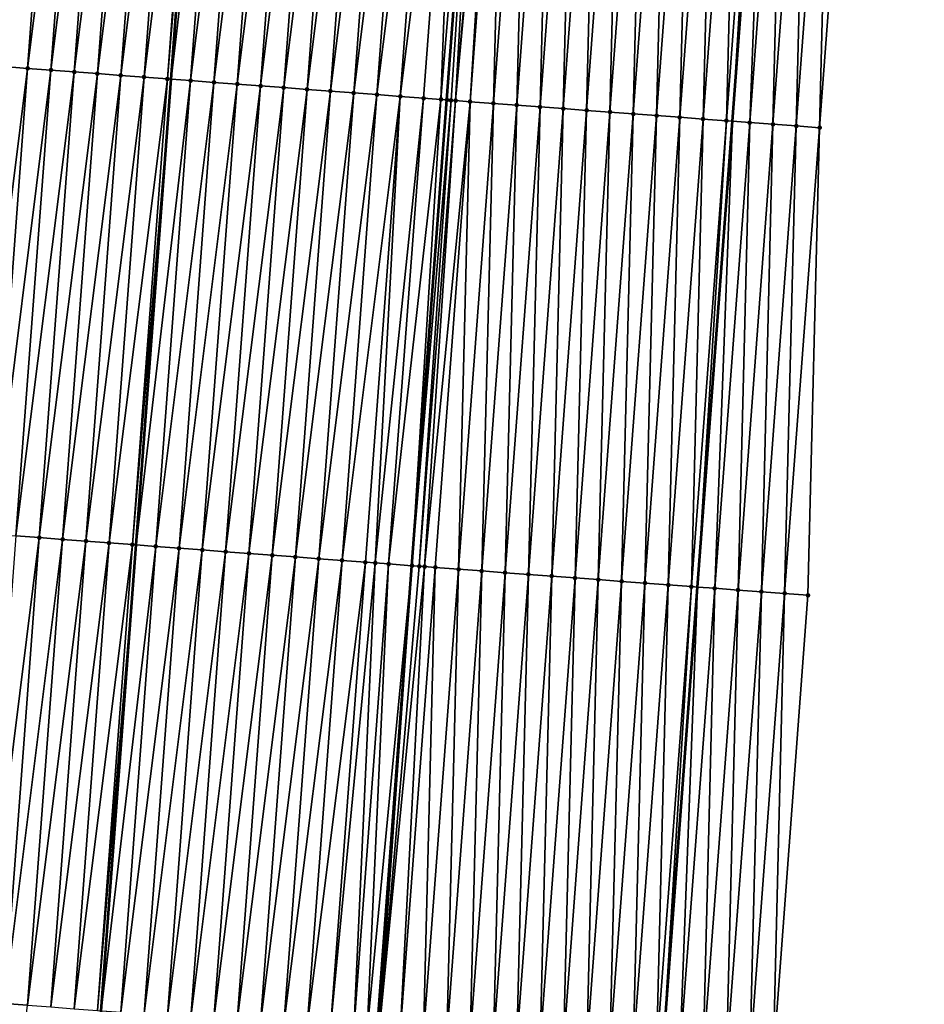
# Model space of a CAD drawing. Header units: feet. Extents: x 2017353 to 2024169, y 808050 to 818690.
# Tile 29 of 256: x 2023379 to 2023418, y 809008 to 809050. Entities that reach past the tile are written whole.
import ezdxf

# ---------------------------------------------------------------- set-up
doc = ezdxf.new("R2010")
doc.units = ezdxf.units.FT
doc.header["$MEASUREMENT"] = 0
for name, color, linetype, lineweight in [('EP_Travel Lane', 172, 'Continuous', 53), ('SB-Road Shots', 141, 'Continuous', 100), ('SB-Road X-Section', 40, 'Continuous', 13), ('STRIPING', 60, 'Continuous', 53)]:
    doc.layers.add(name, color=color, linetype=linetype, lineweight=lineweight)
doc.layers.add('I-77-MM15-17_SB-Surface-BORDER', color=7, linetype='Continuous')
doc.layers.add('I-77-MM15-17_SB-Surface-TIN', color=7, linetype='Continuous')

msp = doc.modelspace()

# ---------------------------------------------------------------- linework, layer by layer
at = {"layer": 'EP_Travel Lane'}
msp.add_polyline3d([(2023388.60228997, 808766.597642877, 258.290655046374), (2023390.09447815, 808786.540838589, 258.5100508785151), (2023391.585967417, 808806.4265932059, 258.7899482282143), (2023393.107016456, 808826.3666790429, 259.0717285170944), (2023394.628067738, 808846.3067942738, 259.3514435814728), (2023396.149113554, 808866.246837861, 259.6361962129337), (2023397.670166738, 808886.1869780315, 259.9141550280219), (2023399.191204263, 808906.1269129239, 260.2065408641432), (2023400.712245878, 808926.0669014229, 260.4951599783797), (2023402.233264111, 808946.0065834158, 260.8053147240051), (2023403.748311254, 808965.9635335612, 261.0879708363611), (2023405.242967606, 808985.9058347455, 261.3552619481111), (2023406.737544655, 809005.8470778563, 261.6942672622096), (2023408.23216618, 809025.7889143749, 261.9930464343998), (2023409.726821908, 809045.7312072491, 262.2609006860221), (2023411.221440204, 809065.6730006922, 262.5626034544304), (2023412.716046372, 809085.6146323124, 262.8752785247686), (2023414.210677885, 809105.5566020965, 263.1650210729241)], dxfattribs=at)
at = {"layer": 'I-77-MM15-17_SB-Surface-BORDER', "color": 3, "linetype": 'Continuous', "lineweight": -3}
msp.add_polyline3d([(2023417.936476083, 809105.2813916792, 262.8930770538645), (2023416.441847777, 809085.3394646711, 262.6004373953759), (2023414.947191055, 809065.3971585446, 262.3334803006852), (2023413.452510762, 809045.4545379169, 262.0878454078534), (2023412.955124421, 809025.4383900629, 261.7600412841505), (2023411.460515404, 809005.4967204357, 261.4499514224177), (2023409.965925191, 808985.5553016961, 261.1228504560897), (2023408.471274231, 808965.6130724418, 260.8506823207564), (2023406.955792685, 808945.6497149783, 260.5698651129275), (2023405.434759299, 808925.7098343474, 260.273666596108), (2023403.913724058, 808905.769929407, 259.9791766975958), (2023401.395523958, 808885.9052766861, 259.7414411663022), (2023399.874481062, 808865.9652713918, 259.4540071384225), (2023398.353419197, 808846.0250174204, 259.1840349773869), (2023397.829520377, 808826.0094874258, 258.8589854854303), (2023396.308470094, 808806.0693852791, 258.5783511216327), (2023394.875827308, 808786.2009241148, 258.2877555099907), (2023393.449287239, 808766.2530119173, 258.0707640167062)], dxfattribs=at)
at = {"layer": 'I-77-MM15-17_SB-Surface-TIN', "color": 128, "linetype": 'Continuous', "lineweight": -3}
for points in [[(2023377.553215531, 809048.1453745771, 262.0730892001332), (2023380.045000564, 809068.0119434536, 262.4076762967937), (2023379.047818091, 809068.0869580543, 262.3890238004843)], [(2023377.553215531, 809048.1453745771, 262.0730892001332), (2023378.550397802, 809048.0703572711, 262.0919250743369), (2023380.045000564, 809068.0119434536, 262.4076762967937)], [(2023378.550397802, 809048.0703572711, 262.0919250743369), (2023381.042183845, 809067.9369396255, 262.4255986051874), (2023380.045000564, 809068.0119434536, 262.4076762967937)], [(2023378.550397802, 809048.0703572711, 262.0919250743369), (2023379.547579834, 809047.9953367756, 262.1109771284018), (2023381.042183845, 809067.9369396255, 262.4255986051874)], [(2023379.547579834, 809047.9953367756, 262.1109771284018), (2023382.039369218, 809067.8619637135, 262.441628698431), (2023381.042183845, 809067.9369396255, 262.4255986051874)], [(2023379.547579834, 809047.9953367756, 262.1109771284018), (2023380.544762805, 809047.9203288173, 262.129179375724), (2023382.039369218, 809067.8619637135, 262.441628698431)], [(2023380.544762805, 809047.9203288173, 262.129179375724), (2023383.036553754, 809067.786976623, 262.4584165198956), (2023382.039369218, 809067.8619637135, 262.441628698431)], [(2023380.544762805, 809047.9203288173, 262.129179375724), (2023381.541946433, 809047.845329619, 262.1467878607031), (2023383.036553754, 809067.786976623, 262.4584165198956)], [(2023381.541946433, 809047.845329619, 262.1467878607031), (2023384.033732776, 809067.711915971, 262.4801904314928), (2023383.036553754, 809067.786976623, 262.4584165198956)], [(2023381.541946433, 809047.845329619, 262.1467878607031), (2023382.539127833, 809047.7703006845, 262.1664119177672), (2023384.033732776, 809067.711915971, 262.4801904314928)], [(2023382.539127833, 809047.7703006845, 262.1664119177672), (2023385.030909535, 809067.6368251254, 262.504010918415), (2023384.033732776, 809067.711915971, 262.4801904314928)], [(2023382.539127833, 809047.7703006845, 262.1664119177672), (2023383.536306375, 809047.6952336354, 262.1886194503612), (2023385.030909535, 809067.6368251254, 262.504010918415)], [(2023383.536306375, 809047.6952336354, 262.1886194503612), (2023386.028085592, 809067.5617249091, 262.5284665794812), (2023385.030909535, 809067.6368251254, 262.504010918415)], [(2023383.536306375, 809047.6952336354, 262.1886194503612), (2023384.533485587, 809047.6201755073, 262.2102222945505), (2023386.028085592, 809067.5617249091, 262.5284665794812)], [(2023384.533485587, 809047.6201755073, 262.2102222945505), (2023387.025259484, 809067.4865957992, 262.5548806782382), (2023386.028085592, 809067.5617249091, 262.5284665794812)], [(2023384.533485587, 809047.6201755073, 262.2102222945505), (2023385.530659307, 809047.5450441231, 262.2367905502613), (2023387.025259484, 809067.4865957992, 262.5548806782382)], [(2023385.530659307, 809047.5450441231, 262.2367905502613), (2023387.182284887, 809067.4747707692, 262.5586637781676), (2023387.025259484, 809067.4865957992, 262.5548806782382)], [(2023385.530659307, 809047.5450441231, 262.2367905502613), (2023385.687683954, 809047.5332089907, 262.2412584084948), (2023387.182284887, 809067.4747707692, 262.5586637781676)], [(2023388.022436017, 809067.4115019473, 262.5789049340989), (2023387.182284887, 809067.4747707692, 262.5586637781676), (2023385.687683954, 809047.5332089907, 262.2412584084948)], [(2023386.527831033, 809047.4698861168, 262.2651633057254), (2023388.022436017, 809067.4115019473, 262.5789049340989), (2023385.687683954, 809047.5332089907, 262.2412584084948)], [(2023386.527831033, 809047.4698861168, 262.2651633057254), (2023389.019616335, 809067.3364585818, 262.5995071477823), (2023388.022436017, 809067.4115019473, 262.5789049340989)], [(2023386.527831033, 809047.4698861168, 262.2651633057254), (2023387.525006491, 809047.3947779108, 262.2901605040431), (2023389.019616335, 809067.3364585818, 262.5995071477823)], [(2023387.525006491, 809047.3947779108, 262.2901605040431), (2023390.016796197, 809067.2614091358, 262.6205215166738), (2023389.019616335, 809067.3364585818, 262.5995071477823)], [(2023387.525006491, 809047.3947779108, 262.2901605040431), (2023388.522185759, 809047.3197205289, 262.3117127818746), (2023390.016796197, 809067.2614091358, 262.6205215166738)], [(2023388.522185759, 809047.3197205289, 262.3117127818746), (2023391.013973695, 809067.1863281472, 262.6436738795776), (2023390.016796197, 809067.2614091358, 262.6205215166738)], [(2023388.522185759, 809047.3197205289, 262.3117127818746), (2023389.519364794, 809047.2446600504, 262.3334749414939), (2023391.013973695, 809067.1863281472, 262.6436738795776)], [(2023389.519364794, 809047.2446600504, 262.3334749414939), (2023392.011150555, 809067.1112386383, 262.6674037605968), (2023391.013973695, 809067.1863281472, 262.6436738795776)], [(2023389.519364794, 809047.2446600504, 262.3334749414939), (2023390.516543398, 809047.1695938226, 262.3556267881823), (2023392.011150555, 809067.1112386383, 262.6674037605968)], [(2023390.516543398, 809047.1695938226, 262.3556267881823), (2023393.008330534, 809067.0361907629, 262.6883116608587), (2023392.011150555, 809067.1112386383, 262.6674037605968)], [(2023390.516543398, 809047.1695938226, 262.3556267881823), (2023391.513723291, 809047.0945447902, 262.3766131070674), (2023393.008330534, 809067.0361907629, 262.6883116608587)], [(2023391.513723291, 809047.0945447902, 262.3766131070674), (2023394.005514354, 809066.9611941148, 262.7057472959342), (2023393.008330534, 809067.0361907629, 262.6883116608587)], [(2023391.513723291, 809047.0945447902, 262.3766131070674), (2023392.510903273, 809047.0194969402, 262.3975192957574), (2023394.005514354, 809066.9611941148, 262.7057472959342)], [(2023392.510903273, 809047.0194969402, 262.3975192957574), (2023395.002696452, 809066.8861745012, 262.7247395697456), (2023394.005514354, 809066.9611941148, 262.7057472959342)], [(2023392.510903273, 809047.0194969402, 262.3975192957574), (2023393.508085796, 809046.9444830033, 262.4161267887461), (2023395.002696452, 809066.8861745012, 262.7247395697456)], [(2023393.508085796, 809046.9444830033, 262.4161267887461), (2023395.999877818, 809066.8111451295, 262.7443932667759), (2023395.002696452, 809066.8861745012, 262.7247395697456)], [(2023393.508085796, 809046.9444830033, 262.4161267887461), (2023394.505265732, 809046.8694345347, 262.4370749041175), (2023395.999877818, 809066.8111451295, 262.7443932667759)], [(2023394.505265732, 809046.8694345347, 262.4370749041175), (2023396.997054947, 809066.7360592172, 262.767879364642), (2023395.999877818, 809066.8111451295, 262.7443932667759)], [(2023394.505265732, 809046.8694345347, 262.4370749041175), (2023395.502441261, 809046.7943272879, 262.4620070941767), (2023396.997054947, 809066.7360592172, 262.767879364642)], [(2023395.502441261, 809046.7943272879, 262.4620070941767), (2023397.994231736, 809066.660968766, 262.7916731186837), (2023396.997054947, 809066.7360592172, 262.767879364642)], [(2023395.502441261, 809046.7943272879, 262.4620070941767), (2023396.499616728, 809046.7192191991, 262.4869963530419), (2023397.994231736, 809066.660968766, 262.7916731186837)], [(2023396.499616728, 809046.7192191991, 262.4869963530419), (2023397.2435338, 809046.6631964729, 262.5049831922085), (2023397.994231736, 809066.660968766, 262.7916731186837)], [(2023397.2435338, 809046.6631964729, 262.5049831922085), (2023398.899392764, 809066.5928751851, 262.8087011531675), (2023397.994231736, 809066.660968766, 262.7916731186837)], [(2023397.2435338, 809046.6631964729, 262.5049831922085), (2023397.496795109, 809046.6441499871, 262.509350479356), (2023398.899392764, 809066.5928751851, 262.8087011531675)], [(2023398.899392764, 809066.5928751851, 262.8087011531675), (2023397.496795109, 809046.6441499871, 262.509350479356), (2023398.991414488, 809066.5859578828, 262.810073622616)], [(2023397.678212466, 809046.63052497, 262.5112350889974), (2023398.991414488, 809066.5859578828, 262.810073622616), (2023397.496795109, 809046.6441499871, 262.509350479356)], [(2023397.678212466, 809046.63052497, 262.5112350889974), (2023397.87138434, 809046.6160387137, 262.5117884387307), (2023398.991414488, 809066.5859578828, 262.810073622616)], [(2023397.87138434, 809046.6160387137, 262.5117884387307), (2023399.624967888, 809066.5383753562, 262.8166998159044), (2023398.991414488, 809066.5859578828, 262.810073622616)], [(2023397.87138434, 809046.6160387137, 262.5117884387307), (2023399.722218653, 809066.5310827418, 262.8169534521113), (2023399.624967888, 809066.5383753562, 262.8166998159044)], [(2023397.87138434, 809046.6160387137, 262.5117884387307), (2023398.494001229, 809046.5694508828, 262.5066181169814), (2023399.722218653, 809066.5310827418, 262.8169534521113)], [(2023398.494001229, 809046.5694508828, 262.5066181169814), (2023399.988610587, 809066.5111250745, 262.8164039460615), (2023399.722218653, 809066.5310827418, 262.8169534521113)], [(2023398.494001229, 809046.5694508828, 262.5066181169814), (2023399.491224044, 809046.4949745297, 262.4887873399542), (2023399.988610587, 809066.5111250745, 262.8164039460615)], [(2023399.491224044, 809046.4949745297, 262.4887873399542), (2023400.985831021, 809066.4366169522, 262.8007265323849), (2023399.988610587, 809066.5111250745, 262.8164039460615)], [(2023399.491224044, 809046.4949745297, 262.4887873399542), (2023400.488447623, 809046.4205083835, 262.4702647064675), (2023400.985831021, 809066.4366169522, 262.8007265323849)], [(2023400.488447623, 809046.4205083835, 262.4702647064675), (2023401.983057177, 809066.3621851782, 262.7798741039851), (2023400.985831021, 809066.4366169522, 262.8007265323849)], [(2023400.488447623, 809046.4205083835, 262.4702647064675), (2023401.485671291, 809046.3460434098, 262.4516626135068), (2023401.983057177, 809066.3621851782, 262.7798741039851)], [(2023401.485671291, 809046.3460434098, 262.4516626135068), (2023402.980279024, 809066.2876959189, 262.7629181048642), (2023401.983057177, 809066.3621851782, 262.7798741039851)], [(2023401.485671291, 809046.3460434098, 262.4516626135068), (2023402.482902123, 809046.2716740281, 262.4265811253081), (2023402.980279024, 809066.2876959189, 262.7629181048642)], [(2023402.482902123, 809046.2716740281, 262.4265811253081), (2023403.977497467, 809066.2131612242, 262.7490418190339), (2023402.980279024, 809066.2876959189, 262.7629181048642)], [(2023402.482902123, 809046.2716740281, 262.4265811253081), (2023403.480125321, 809046.1972027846, 262.4084040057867), (2023403.977497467, 809066.2131612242, 262.7490418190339)], [(2023403.480125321, 809046.1972027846, 262.4084040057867), (2023404.974721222, 809066.1386974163, 262.7303606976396), (2023403.977497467, 809066.2131612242, 262.7490418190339)], [(2023403.480125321, 809046.1972027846, 262.4084040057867), (2023404.477347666, 809046.1227201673, 262.3909978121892), (2023404.974721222, 809066.1386974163, 262.7303606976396)], [(2023404.477347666, 809046.1227201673, 262.3909978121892), (2023405.971948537, 809066.0642811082, 262.7084599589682), (2023404.974721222, 809066.1386974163, 262.7303606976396)], [(2023404.477347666, 809046.1227201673, 262.3909978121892), (2023405.474576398, 809046.0483227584, 262.3678160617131), (2023405.971948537, 809066.0642811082, 262.7084599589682)], [(2023405.474576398, 809046.0483227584, 262.3678160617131), (2023406.969178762, 809065.989903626, 262.6839275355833), (2023405.971948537, 809066.0642811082, 262.7084599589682)], [(2023405.474576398, 809046.0483227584, 262.3678160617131), (2023406.471805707, 809045.9739330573, 262.3441118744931), (2023406.969178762, 809065.989903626, 262.6839275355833)], [(2023406.471805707, 809045.9739330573, 262.3441118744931), (2023407.966408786, 809065.9155234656, 262.6595766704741), (2023406.969178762, 809065.989903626, 262.6839275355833)], [(2023406.471805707, 809045.9739330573, 262.3441118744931), (2023407.469031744, 809045.899499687, 262.3233676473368), (2023407.966408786, 809065.9155234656, 262.6595766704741)], [(2023407.469031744, 809045.899499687, 262.3233676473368), (2023408.963634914, 809065.8410913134, 262.6387498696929), (2023407.966408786, 809065.9155234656, 262.6595766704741)], [(2023407.469031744, 809045.899499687, 262.3233676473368), (2023408.46625533, 809045.8250336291, 262.3048390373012), (2023408.963634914, 809065.8410913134, 262.6387498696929)], [(2023408.46625533, 809045.8250336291, 262.3048390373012), (2023409.960863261, 809065.7666887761, 262.6159157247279), (2023408.963634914, 809065.8410913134, 262.6387498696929)], [(2023408.46625533, 809045.8250336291, 262.3048390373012), (2023409.46349097, 809045.7507283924, 262.2754097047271), (2023409.960863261, 809065.7666887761, 262.6159157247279)], [(2023409.46349097, 809045.7507283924, 262.2754097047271), (2023410.958107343, 809065.6924961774, 262.5788516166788), (2023409.960863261, 809065.7666887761, 262.6159157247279)], [(2023409.46349097, 809045.7507283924, 262.2754097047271), (2023409.726821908, 809045.7312072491, 262.2609006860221), (2023410.958107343, 809065.6924961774, 262.5788516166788)], [(2023410.958107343, 809065.6924961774, 262.5788516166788), (2023409.726821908, 809045.7312072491, 262.2609006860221), (2023411.221440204, 809065.6730006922, 262.5626034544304)], [(2023410.460754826, 809045.676799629, 262.2204624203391), (2023411.221440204, 809065.6730006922, 262.5626034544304), (2023409.726821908, 809045.7312072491, 262.2609006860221)], [(2023410.460754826, 809045.676799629, 262.2204624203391), (2023411.955378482, 809065.6186645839, 262.5173180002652), (2023411.221440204, 809065.6730006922, 262.5626034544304)], [(2023410.460754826, 809045.676799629, 262.2204624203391), (2023411.458019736, 809045.6028849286, 262.16456191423), (2023411.955378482, 809065.6186645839, 262.5173180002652)], [(2023411.458019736, 809045.6028849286, 262.16456191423), (2023412.952657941, 809065.5449440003, 262.4482599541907), (2023411.955378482, 809065.6186645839, 262.5173180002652)], [(2023411.458019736, 809045.6028849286, 262.16456191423), (2023412.455260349, 809045.5286460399, 262.1306354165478), (2023412.952657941, 809065.5449440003, 262.4482599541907)], [(2023412.455260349, 809045.5286460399, 262.1306354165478), (2023413.94992944, 809065.4711172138, 262.3864005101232), (2023412.952657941, 809065.5449440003, 262.4482599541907)], [(2023412.455260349, 809045.5286460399, 262.1306354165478), (2023413.452510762, 809045.4545379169, 262.0878454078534), (2023413.94992944, 809065.4711172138, 262.3864005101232)], [(2023413.94992944, 809065.4711172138, 262.3864005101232), (2023413.452510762, 809045.4545379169, 262.0878454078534), (2023414.947191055, 809065.3971585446, 262.3334803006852)], [(2023377.055776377, 809028.128522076, 261.7930580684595), (2023379.547579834, 809047.9953367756, 262.1109771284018), (2023378.550397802, 809048.0703572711, 262.0919250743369)], [(2023377.055776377, 809028.128522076, 261.7930580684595), (2023378.05295585, 809028.053467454, 261.8144229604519), (2023379.547579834, 809047.9953367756, 262.1109771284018)], [(2023378.05295585, 809028.053467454, 261.8144229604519), (2023380.544762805, 809047.9203288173, 262.129179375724), (2023379.547579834, 809047.9953367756, 262.1109771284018)], [(2023378.05295585, 809028.053467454, 261.8144229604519), (2023379.050138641, 809027.9784570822, 261.8327885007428), (2023380.544762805, 809047.9203288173, 262.129179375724)], [(2023379.050138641, 809027.9784570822, 261.8327885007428), (2023381.541946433, 809047.845329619, 262.1467878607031), (2023380.544762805, 809047.9203288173, 262.129179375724)], [(2023379.050138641, 809027.9784570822, 261.8327885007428), (2023380.047319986, 809027.9034274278, 261.8524610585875), (2023381.541946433, 809047.845329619, 262.1467878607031)], [(2023380.047319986, 809027.9034274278, 261.8524610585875), (2023382.539127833, 809047.7703006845, 262.1664119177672), (2023381.541946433, 809047.845329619, 262.1467878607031)], [(2023380.047319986, 809027.9034274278, 261.8524610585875), (2023381.044499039, 809027.8283671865, 261.8742068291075), (2023382.539127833, 809047.7703006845, 262.1664119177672)], [(2023381.044499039, 809027.8283671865, 261.8742068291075), (2023383.536306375, 809047.6952336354, 262.1886194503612), (2023382.539127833, 809047.7703006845, 262.1664119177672)], [(2023381.044499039, 809027.8283671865, 261.8742068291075), (2023382.04167529, 809027.7532695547, 261.8984869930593), (2023383.536306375, 809047.6952336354, 262.1886194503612)], [(2023382.04167529, 809027.7532695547, 261.8984869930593), (2023384.533485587, 809047.6201755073, 262.2102222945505), (2023383.536306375, 809047.6952336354, 262.1886194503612)], [(2023382.04167529, 809027.7532695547, 261.8984869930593), (2023383.038853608, 809027.6781995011, 261.9208978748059), (2023384.533485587, 809047.6201755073, 262.2102222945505)], [(2023383.038853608, 809027.6781995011, 261.9208978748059), (2023385.530659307, 809047.5450441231, 262.2367905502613), (2023384.533485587, 809047.6201755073, 262.2102222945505)], [(2023383.038853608, 809027.6781995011, 261.9208978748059), (2023384.036024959, 809027.6030364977, 261.949609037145), (2023385.530659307, 809047.5450441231, 262.2367905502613)], [(2023384.036024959, 809027.6030364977, 261.949609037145), (2023385.687683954, 809047.5332089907, 262.2412584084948), (2023385.530659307, 809047.5450441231, 262.2367905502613)], [(2023384.036024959, 809027.6030364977, 261.949609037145), (2023384.193050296, 809027.5912105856, 261.9534518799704), (2023385.687683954, 809047.5332089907, 262.2412584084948)], [(2023386.527831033, 809047.4698861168, 262.2651633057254), (2023385.687683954, 809047.5332089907, 262.2412584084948), (2023384.193050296, 809027.5912105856, 261.9534518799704)], [(2023385.033201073, 809027.527937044, 261.9740126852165), (2023386.527831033, 809047.4698861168, 262.2651633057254), (2023384.193050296, 809027.5912105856, 261.9534518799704)], [(2023385.033201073, 809027.527937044, 261.9740126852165), (2023387.525006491, 809047.3947779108, 262.2901605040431), (2023386.527831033, 809047.4698861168, 262.2651633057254)], [(2023385.033201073, 809027.527937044, 261.9740126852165), (2023386.030382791, 809027.4529123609, 261.9933482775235), (2023387.525006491, 809047.3947779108, 262.2901605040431)], [(2023386.030382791, 809027.4529123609, 261.9933482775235), (2023388.522185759, 809047.3197205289, 262.3117127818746), (2023387.525006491, 809047.3947779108, 262.2901605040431)], [(2023386.030382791, 809027.4529123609, 261.9933482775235), (2023387.02756392, 809027.377879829, 262.0132158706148), (2023388.522185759, 809047.3197205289, 262.3117127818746)], [(2023387.02756392, 809027.377879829, 262.0132158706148), (2023389.519364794, 809047.2446600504, 262.3334749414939), (2023388.522185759, 809047.3197205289, 262.3117127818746)], [(2023387.02756392, 809027.377879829, 262.0132158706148), (2023388.024741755, 809027.3028033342, 262.0360633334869), (2023389.519364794, 809047.2446600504, 262.3334749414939)], [(2023388.024741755, 809027.3028033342, 262.0360633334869), (2023390.516543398, 809047.1695938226, 262.3556267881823), (2023389.519364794, 809047.2446600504, 262.3334749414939)], [(2023388.024741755, 809027.3028033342, 262.0360633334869), (2023389.021918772, 809027.2277159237, 262.0596506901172), (2023390.516543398, 809047.1695938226, 262.3556267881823)], [(2023389.021918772, 809027.2277159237, 262.0596506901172), (2023391.513723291, 809047.0945447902, 262.3766131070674), (2023390.516543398, 809047.1695938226, 262.3556267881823)], [(2023389.021918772, 809027.2277159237, 262.0596506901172), (2023390.019098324, 809027.1526623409, 262.0809451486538), (2023391.513723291, 809047.0945447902, 262.3766131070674)], [(2023390.019098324, 809027.1526623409, 262.0809451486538), (2023392.510903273, 809047.0194969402, 262.3975192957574), (2023391.513723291, 809047.0945447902, 262.3766131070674)], [(2023390.019098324, 809027.1526623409, 262.0809451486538), (2023391.016280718, 809027.0776466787, 262.0996692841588), (2023392.510903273, 809047.0194969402, 262.3975192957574)], [(2023391.016280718, 809027.0776466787, 262.0996692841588), (2023393.508085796, 809046.9444830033, 262.4161267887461), (2023392.510903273, 809047.0194969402, 262.3975192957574)], [(2023391.016280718, 809027.0776466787, 262.0996692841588), (2023392.013461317, 809027.0026070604, 262.1200172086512), (2023393.508085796, 809046.9444830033, 262.4161267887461)], [(2023392.013461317, 809027.0026070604, 262.1200172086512), (2023394.505265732, 809046.8694345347, 262.4370749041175), (2023393.508085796, 809046.9444830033, 262.4161267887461)], [(2023392.013461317, 809027.0026070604, 262.1200172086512), (2023393.01064181, 809026.9275660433, 262.1404599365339), (2023394.505265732, 809046.8694345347, 262.4370749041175)], [(2023393.01064181, 809026.9275660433, 262.1404599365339), (2023395.502441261, 809046.7943272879, 262.4620070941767), (2023394.505265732, 809046.8694345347, 262.4370749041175)], [(2023393.01064181, 809026.9275660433, 262.1404599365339), (2023394.00781786, 809026.8524657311, 262.1649217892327), (2023395.502441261, 809046.7943272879, 262.4620070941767)], [(2023394.00781786, 809026.8524657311, 262.1649217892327), (2023394.429040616, 809026.8207384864, 262.1755041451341), (2023395.502441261, 809046.7943272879, 262.4620070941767)], [(2023394.429040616, 809026.8207384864, 262.1755041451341), (2023396.499616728, 809046.7192191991, 262.4869963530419), (2023395.502441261, 809046.7943272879, 262.4620070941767)], [(2023394.429040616, 809026.8207384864, 262.1755041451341), (2023395.004995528, 809026.7773870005, 262.1879207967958), (2023396.499616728, 809046.7192191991, 262.4869963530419)], [(2023395.004995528, 809026.7773870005, 262.1879207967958), (2023397.2435338, 809046.6631964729, 262.5049831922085), (2023396.499616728, 809046.7192191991, 262.4869963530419)], [(2023395.004995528, 809026.7773870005, 262.1879207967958), (2023396.002177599, 809026.7023670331, 262.2069367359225), (2023397.2435338, 809046.6631964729, 262.5049831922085)], [(2023397.2435338, 809046.6631964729, 262.5049831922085), (2023396.002177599, 809026.7023670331, 262.2069367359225), (2023397.496795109, 809046.6441499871, 262.509350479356)], [(2023397.678212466, 809046.63052497, 262.5112350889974), (2023397.496795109, 809046.6441499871, 262.509350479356), (2023396.002177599, 809026.7023670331, 262.2069367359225)], [(2023396.313431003, 809026.6789879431, 262.2103705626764), (2023397.678212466, 809046.63052497, 262.5112350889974), (2023396.002177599, 809026.7023670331, 262.2069367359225)], [(2023396.313431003, 809026.6789879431, 262.2103705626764), (2023397.87138434, 809046.6160387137, 262.5117884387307), (2023397.678212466, 809046.63052497, 262.5112350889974)], [(2023396.313431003, 809026.6789879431, 262.2103705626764), (2023396.545635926, 809026.6615717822, 262.2112214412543), (2023397.87138434, 809046.6160387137, 262.5117884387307)], [(2023396.545635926, 809026.6615717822, 262.2112214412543), (2023398.494001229, 809046.5694508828, 262.5066181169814), (2023397.87138434, 809046.6160387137, 262.5117884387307)], [(2023396.545635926, 809026.6615717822, 262.2112214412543), (2023396.999378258, 809026.6275950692, 262.2091426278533), (2023398.494001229, 809046.5694508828, 262.5066181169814)], [(2023396.999378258, 809026.6275950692, 262.2091426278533), (2023397.996595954, 809026.5530504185, 262.1959408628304), (2023398.494001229, 809046.5694508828, 262.5066181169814)], [(2023397.996595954, 809026.5530504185, 262.1959408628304), (2023399.491224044, 809046.4949745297, 262.4887873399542), (2023398.494001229, 809046.5694508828, 262.5066181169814)], [(2023397.996595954, 809026.5530504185, 262.1959408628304), (2023398.993817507, 809026.4785572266, 262.1792511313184), (2023399.491224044, 809046.4949745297, 262.4887873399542)], [(2023398.993817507, 809026.4785572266, 262.1792511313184), (2023400.488447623, 809046.4205083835, 262.4702647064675), (2023399.491224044, 809046.4949745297, 262.4887873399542)], [(2023398.993817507, 809026.4785572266, 262.1792511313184), (2023399.9910418, 809026.4041006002, 262.1600829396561), (2023400.488447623, 809046.4205083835, 262.4702647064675)], [(2023399.9910418, 809026.4041006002, 262.1600829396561), (2023401.485671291, 809046.3460434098, 262.4516626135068), (2023400.488447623, 809046.4205083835, 262.4702647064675)], [(2023399.9910418, 809026.4041006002, 262.1600829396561), (2023400.988271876, 809026.3297211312, 262.1356848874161), (2023401.485671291, 809046.3460434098, 262.4516626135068)], [(2023400.988271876, 809026.3297211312, 262.1356848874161), (2023402.482902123, 809046.2716740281, 262.4265811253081), (2023401.485671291, 809046.3460434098, 262.4516626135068)], [(2023400.988271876, 809026.3297211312, 262.1356848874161), (2023401.98549251, 809026.2552156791, 262.119826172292), (2023402.482902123, 809046.2716740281, 262.4265811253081)], [(2023401.98549251, 809026.2552156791, 262.119826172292), (2023403.480125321, 809046.1972027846, 262.4084040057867), (2023402.482902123, 809046.2716740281, 262.4265811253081)], [(2023401.98549251, 809026.2552156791, 262.119826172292), (2023402.982714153, 809026.1807236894, 262.1030549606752), (2023403.480125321, 809046.1972027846, 262.4084040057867)], [(2023402.982714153, 809026.1807236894, 262.1030549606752), (2023404.477347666, 809046.1227201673, 262.3909978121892), (2023403.480125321, 809046.1972027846, 262.4084040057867)], [(2023402.982714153, 809026.1807236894, 262.1030549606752), (2023403.979942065, 809026.1063153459, 262.0806140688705), (2023404.477347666, 809046.1227201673, 262.3909978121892)], [(2023403.979942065, 809026.1063153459, 262.0806140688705), (2023405.474576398, 809046.0483227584, 262.3678160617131), (2023404.477347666, 809046.1227201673, 262.3909978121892)], [(2023403.979942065, 809026.1063153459, 262.0806140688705), (2023404.977174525, 809026.0319676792, 262.0540604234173), (2023405.474576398, 809046.0483227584, 262.3678160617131)], [(2023404.977174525, 809026.0319676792, 262.0540604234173), (2023406.471805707, 809045.9739330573, 262.3441118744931), (2023405.474576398, 809046.0483227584, 262.3678160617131)], [(2023404.977174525, 809026.0319676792, 262.0540604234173), (2023405.97439484, 809025.9574579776, 262.0384897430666), (2023406.471805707, 809045.9739330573, 262.3441118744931)], [(2023405.97439484, 809025.9574579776, 262.0384897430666), (2023407.469031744, 809045.899499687, 262.3233676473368), (2023406.471805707, 809045.9739330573, 262.3441118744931)], [(2023405.97439484, 809025.9574579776, 262.0384897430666), (2023406.971612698, 809025.8829154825, 262.0251418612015), (2023407.469031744, 809045.899499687, 262.3233676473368)], [(2023406.971612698, 809025.8829154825, 262.0251418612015), (2023408.46625533, 809045.8250336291, 262.3048390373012), (2023407.469031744, 809045.899499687, 262.3233676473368)], [(2023406.971612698, 809025.8829154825, 262.0251418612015), (2023407.968836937, 809025.8084581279, 262.0060230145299), (2023408.46625533, 809045.8250336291, 262.3048390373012)], [(2023407.968836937, 809025.8084581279, 262.0060230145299), (2023409.46349097, 809045.7507283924, 262.2754097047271), (2023408.46625533, 809045.8250336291, 262.3048390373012)], [(2023407.968836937, 809025.8084581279, 262.0060230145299), (2023408.23216618, 809025.7889143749, 261.9930464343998), (2023409.46349097, 809045.7507283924, 262.2754097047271)], [(2023409.46349097, 809045.7507283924, 262.2754097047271), (2023408.23216618, 809025.7889143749, 261.9930464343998), (2023409.726821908, 809045.7312072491, 262.2609006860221)], [(2023408.966094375, 809025.7344437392, 261.9568792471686), (2023409.726821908, 809045.7312072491, 262.2609006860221), (2023408.23216618, 809025.7889143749, 261.9930464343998)], [(2023408.966094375, 809025.7344437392, 261.9568792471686), (2023410.460754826, 809045.676799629, 262.2204624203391), (2023409.726821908, 809045.7312072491, 262.2609006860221)], [(2023408.966094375, 809025.7344437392, 261.9568792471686), (2023409.963353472, 809025.660451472, 261.9062360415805), (2023410.460754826, 809045.676799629, 262.2204624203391)], [(2023409.963353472, 809025.660451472, 261.9062360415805), (2023411.458019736, 809045.6028849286, 262.16456191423), (2023410.460754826, 809045.676799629, 262.2204624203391)], [(2023409.963353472, 809025.660451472, 261.9062360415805), (2023410.960598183, 809025.5862672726, 261.86860232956), (2023411.458019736, 809045.6028849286, 262.16456191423)], [(2023410.960598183, 809025.5862672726, 261.86860232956), (2023412.455260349, 809045.5286460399, 262.1306354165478), (2023411.458019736, 809045.6028849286, 262.16456191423)], [(2023410.960598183, 809025.5862672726, 261.86860232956), (2023411.957858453, 809025.5122906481, 261.8168988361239), (2023412.455260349, 809045.5286460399, 262.1306354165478)], [(2023411.957858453, 809025.5122906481, 261.8168988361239), (2023413.452510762, 809045.4545379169, 262.0878454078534), (2023412.455260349, 809045.5286460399, 262.1306354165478)], [(2023411.957858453, 809025.5122906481, 261.8168988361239), (2023412.955124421, 809025.4383900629, 261.7600412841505), (2023413.452510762, 809045.4545379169, 262.0878454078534)], [(2023377.555513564, 809008.0365731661, 261.5372128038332), (2023380.047319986, 809027.9034274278, 261.8524610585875), (2023379.050138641, 809027.9784570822, 261.8327885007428)], [(2023377.555513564, 809008.0365731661, 261.5372128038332), (2023378.55269768, 809007.9615804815, 261.5543798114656), (2023380.047319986, 809027.9034274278, 261.8524610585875)], [(2023378.55269768, 809007.9615804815, 261.5543798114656), (2023381.044499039, 809027.8283671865, 261.8742068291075), (2023380.047319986, 809027.9034274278, 261.8524610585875)], [(2023378.55269768, 809007.9615804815, 261.5543798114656), (2023379.549879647, 809007.8865591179, 261.5734907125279), (2023381.044499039, 809027.8283671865, 261.8742068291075)], [(2023379.549879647, 809007.8865591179, 261.5734907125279), (2023382.04167529, 809027.7532695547, 261.8984869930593), (2023381.044499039, 809027.8283671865, 261.8742068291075)], [(2023379.549879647, 809007.8865591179, 261.5734907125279), (2023380.54705493, 809007.8114485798, 261.59864600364), (2023382.04167529, 809027.7532695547, 261.8984869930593)], [(2023380.54705493, 809007.8114485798, 261.59864600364), (2023383.038853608, 809027.6781995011, 261.9208978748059), (2023382.04167529, 809027.7532695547, 261.8984869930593)], [(2023380.54705493, 809007.8114485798, 261.59864600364), (2023381.544234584, 809007.7363963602, 261.6198483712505), (2023383.038853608, 809027.6781995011, 261.9208978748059)], [(2023381.544234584, 809007.7363963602, 261.6198483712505), (2023384.036024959, 809027.6030364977, 261.949609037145), (2023383.038853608, 809027.6781995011, 261.9208978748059)], [(2023381.544234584, 809007.7363963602, 261.6198483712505), (2023382.541404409, 809007.6612130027, 261.6499394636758), (2023384.036024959, 809027.6030364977, 261.949609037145)], [(2023382.541404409, 809007.6612130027, 261.6499394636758), (2023384.193050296, 809027.5912105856, 261.9534518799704), (2023384.036024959, 809027.6030364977, 261.949609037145)], [(2023382.541404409, 809007.6612130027, 261.6499394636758), (2023382.698429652, 809007.6493858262, 261.6538680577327), (2023384.193050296, 809027.5912105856, 261.9534518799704)], [(2023385.033201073, 809027.527937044, 261.9740126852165), (2023384.193050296, 809027.5912105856, 261.9534518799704), (2023382.698429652, 809007.6493858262, 261.6538680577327)], [(2023383.538579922, 809007.58610552, 261.6748876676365), (2023385.033201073, 809027.527937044, 261.9740126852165), (2023382.698429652, 809007.6493858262, 261.6538680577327)], [(2023383.538579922, 809007.58610552, 261.6748876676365), (2023386.030382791, 809027.4529123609, 261.9933482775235), (2023385.033201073, 809027.527937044, 261.9740126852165)], [(2023383.538579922, 809007.58610552, 261.6748876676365), (2023384.535761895, 809007.5110842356, 261.6939931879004), (2023386.030382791, 809027.4529123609, 261.9933482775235)], [(2023384.535761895, 809007.5110842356, 261.6939931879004), (2023387.02756392, 809027.377879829, 262.0132158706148), (2023386.030382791, 809027.4529123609, 261.9933482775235)], [(2023384.535761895, 809007.5110842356, 261.6939931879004), (2023385.532939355, 809007.4360027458, 261.7171795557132), (2023387.02756392, 809027.377879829, 262.0132158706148)], [(2023385.532939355, 809007.4360027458, 261.7171795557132), (2023388.024741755, 809027.3028033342, 262.0360633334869), (2023387.02756392, 809027.377879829, 262.0132158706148)], [(2023385.532939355, 809007.4360027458, 261.7171795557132), (2023386.530117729, 809007.360933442, 261.7395399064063), (2023388.024741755, 809027.3028033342, 262.0360633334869)], [(2023386.530117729, 809007.360933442, 261.7395399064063), (2023389.021918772, 809027.2277159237, 262.0596506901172), (2023388.024741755, 809027.3028033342, 262.0360633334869)], [(2023386.530117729, 809007.360933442, 261.7395399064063), (2023387.527297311, 809007.2858802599, 261.7608075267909), (2023389.021918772, 809027.2277159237, 262.0596506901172)], [(2023387.527297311, 809007.2858802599, 261.7608075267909), (2023390.019098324, 809027.1526623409, 262.0809451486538), (2023389.021918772, 809027.2277159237, 262.0596506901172)], [(2023387.527297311, 809007.2858802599, 261.7608075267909), (2023388.524477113, 809007.2108300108, 261.7818763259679), (2023390.019098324, 809027.1526623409, 262.0809451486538)], [(2023388.524477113, 809007.2108300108, 261.7818763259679), (2023391.016280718, 809027.0776466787, 262.0996692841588), (2023390.019098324, 809027.1526623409, 262.0809451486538)], [(2023388.524477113, 809007.2108300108, 261.7818763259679), (2023389.521662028, 809007.135847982, 261.7983210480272), (2023391.016280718, 809027.0776466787, 262.0996692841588)], [(2023389.521662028, 809007.135847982, 261.7983210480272), (2023392.013461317, 809027.0026070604, 262.1200172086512), (2023391.016280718, 809027.0776466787, 262.0996692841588)], [(2023389.521662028, 809007.135847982, 261.7983210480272), (2023390.518844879, 809007.0608384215, 261.8166319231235), (2023392.013461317, 809027.0026070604, 262.1200172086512)], [(2023390.518844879, 809007.0608384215, 261.8166319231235), (2023393.01064181, 809026.9275660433, 262.1404599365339), (2023392.013461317, 809027.0026070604, 262.1200172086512)], [(2023390.518844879, 809007.0608384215, 261.8166319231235), (2023391.516025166, 809006.985794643, 261.8372621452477), (2023393.01064181, 809026.9275660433, 262.1404599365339)], [(2023391.516025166, 809006.985794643, 261.8372621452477), (2023394.00781786, 809026.8524657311, 262.1649217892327), (2023393.01064181, 809026.9275660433, 262.1404599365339)], [(2023391.516025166, 809006.985794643, 261.8372621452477), (2023392.513201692, 809006.9107006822, 261.8612937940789), (2023394.00781786, 809026.8524657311, 262.1649217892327)], [(2023392.513201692, 809006.9107006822, 261.8612937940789), (2023394.429040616, 809026.8207384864, 262.1755041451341), (2023394.00781786, 809026.8524657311, 262.1649217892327)], [(2023392.513201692, 809006.9107006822, 261.8612937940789), (2023393.510379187, 809006.8356196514, 261.8844490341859), (2023394.429040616, 809026.8207384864, 262.1755041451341)], [(2023393.510379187, 809006.8356196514, 261.8844490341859), (2023395.004995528, 809026.7773870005, 262.1879207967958), (2023394.429040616, 809026.8207384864, 262.1755041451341)], [(2023393.510379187, 809006.8356196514, 261.8844490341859), (2023394.081445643, 809006.7925952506, 261.8995147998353), (2023395.004995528, 809026.7773870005, 262.1879207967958)], [(2023394.081445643, 809006.7925952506, 261.8995147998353), (2023396.002177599, 809026.7023670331, 262.2069367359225), (2023395.004995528, 809026.7773870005, 262.1879207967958)], [(2023394.081445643, 809006.7925952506, 261.8995147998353), (2023394.507556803, 809006.7605402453, 261.9074941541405), (2023396.002177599, 809026.7023670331, 262.2069367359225)], [(2023394.513368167, 809006.7601039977, 261.9075407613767), (2023396.002177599, 809026.7023670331, 262.2069367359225), (2023394.507556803, 809006.7605402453, 261.9074941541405)], [(2023394.513368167, 809006.7601039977, 261.9075407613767), (2023394.601311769, 809006.7535098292, 261.9077348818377), (2023396.002177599, 809026.7023670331, 262.2069367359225)], [(2023394.601311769, 809006.7535098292, 261.9077348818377), (2023396.313431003, 809026.6789879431, 262.2103705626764), (2023396.002177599, 809026.7023670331, 262.2069367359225)], [(2023394.601311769, 809006.7535098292, 261.9077348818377), (2023396.545635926, 809026.6615717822, 262.2112214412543), (2023396.313431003, 809026.6789879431, 262.2103705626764)], [(2023394.601311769, 809006.7535098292, 261.9077348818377), (2023395.504770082, 809006.6859366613, 261.8982872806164), (2023396.545635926, 809026.6615717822, 262.2112214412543)], [(2023395.504770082, 809006.6859366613, 261.8982872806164), (2023396.999378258, 809026.6275950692, 262.2091426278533), (2023396.545635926, 809026.6615717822, 262.2112214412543)], [(2023395.504770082, 809006.6859366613, 261.8982872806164), (2023396.501989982, 809006.611421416, 261.8830926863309), (2023396.999378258, 809026.6275950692, 262.2091426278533)], [(2023396.501989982, 809006.611421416, 261.8830926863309), (2023397.996595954, 809026.5530504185, 262.1959408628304), (2023396.999378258, 809026.6275950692, 262.2091426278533)], [(2023396.501989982, 809006.611421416, 261.8830926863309), (2023397.499213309, 809006.5369518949, 261.8647988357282), (2023397.996595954, 809026.5530504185, 262.1959408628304)], [(2023397.499213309, 809006.5369518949, 261.8647988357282), (2023398.993817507, 809026.4785572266, 262.1792511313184), (2023397.996595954, 809026.5530504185, 262.1959408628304)], [(2023397.499213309, 809006.5369518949, 261.8647988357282), (2023398.496434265, 809006.4624507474, 261.8486486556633), (2023398.993817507, 809026.4785572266, 262.1792511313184)], [(2023398.496434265, 809006.4624507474, 261.8486486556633), (2023399.9910418, 809026.4041006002, 262.1600829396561), (2023398.993817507, 809026.4785572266, 262.1792511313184)], [(2023398.496434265, 809006.4624507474, 261.8486486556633), (2023399.493658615, 809006.3879948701, 261.8294299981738), (2023399.9910418, 809026.4041006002, 262.1600829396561)], [(2023399.493658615, 809006.3879948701, 261.8294299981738), (2023400.988271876, 809026.3297211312, 262.1356848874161), (2023399.9910418, 809026.4041006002, 262.1600829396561)], [(2023399.493658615, 809006.3879948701, 261.8294299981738), (2023400.490879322, 809006.3134903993, 261.8135050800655), (2023400.988271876, 809026.3297211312, 262.1356848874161)], [(2023400.490879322, 809006.3134903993, 261.8135050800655), (2023401.98549251, 809026.2552156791, 262.119826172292), (2023400.988271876, 809026.3297211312, 262.1356848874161)], [(2023400.490879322, 809006.3134903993, 261.8135050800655), (2023401.488101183, 809006.239001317, 261.7965371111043), (2023401.98549251, 809026.2552156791, 262.119826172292)], [(2023401.488101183, 809006.239001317, 261.7965371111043), (2023402.982714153, 809026.1807236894, 262.1030549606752), (2023401.98549251, 809026.2552156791, 262.119826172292)], [(2023401.488101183, 809006.239001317, 261.7965371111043), (2023402.485325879, 809006.1645500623, 261.7770051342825), (2023402.982714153, 809026.1807236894, 262.1030549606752)], [(2023402.485325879, 809006.1645500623, 261.7770051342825), (2023403.979942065, 809026.1063153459, 262.0806140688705), (2023402.982714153, 809026.1807236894, 262.1030549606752)], [(2023402.485325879, 809006.1645500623, 261.7770051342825), (2023403.482551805, 809006.0901152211, 261.7563606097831), (2023403.979942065, 809026.1063153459, 262.0806140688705)], [(2023403.482551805, 809006.0901152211, 261.7563606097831), (2023404.977174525, 809026.0319676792, 262.0540604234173), (2023403.979942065, 809026.1063153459, 262.0806140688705)], [(2023403.482551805, 809006.0901152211, 261.7563606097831), (2023404.479774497, 809006.0156372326, 261.7386406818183), (2023404.977174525, 809026.0319676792, 262.0540604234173)], [(2023404.479774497, 809006.0156372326, 261.7386406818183), (2023405.97439484, 809025.9574579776, 262.0384897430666), (2023404.977174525, 809026.0319676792, 262.0540604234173)], [(2023404.479774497, 809006.0156372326, 261.7386406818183), (2023405.476995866, 809005.9411415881, 261.7221175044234), (2023405.97439484, 809025.9574579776, 262.0384897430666)], [(2023405.476995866, 809005.9411415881, 261.7221175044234), (2023406.971612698, 809025.8829154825, 262.0251418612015), (2023405.97439484, 809025.9574579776, 262.0384897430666)], [(2023405.476995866, 809005.9411415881, 261.7221175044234), (2023406.474215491, 809005.86662267, 261.7071718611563), (2023406.971612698, 809025.8829154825, 262.0251418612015)], [(2023406.474215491, 809005.86662267, 261.7071718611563), (2023407.968836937, 809025.8084581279, 262.0060230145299), (2023406.971612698, 809025.8829154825, 262.0251418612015)], [(2023406.474215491, 809005.86662267, 261.7071718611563), (2023406.737544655, 809005.8470778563, 261.6942672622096), (2023407.968836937, 809025.8084581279, 262.0060230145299)], [(2023407.968836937, 809025.8084581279, 262.0060230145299), (2023406.737544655, 809005.8470778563, 261.6942672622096), (2023408.23216618, 809025.7889143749, 261.9930464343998)], [(2023407.471472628, 809005.7926042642, 261.6583006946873), (2023408.23216618, 809025.7889143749, 261.9930464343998), (2023406.737544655, 809005.8470778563, 261.6942672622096)], [(2023407.471472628, 809005.7926042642, 261.6583006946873), (2023408.966094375, 809025.7344437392, 261.9568792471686), (2023408.23216618, 809025.7889143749, 261.9930464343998)], [(2023407.471472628, 809005.7926042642, 261.6583006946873), (2023408.468734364, 809005.7186472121, 261.6052708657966), (2023408.966094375, 809025.7344437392, 261.9568792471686)], [(2023408.468734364, 809005.7186472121, 261.6052708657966), (2023409.963353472, 809025.660451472, 261.9062360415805), (2023408.966094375, 809025.7344437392, 261.9568792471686)], [(2023408.468734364, 809005.7186472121, 261.6052708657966), (2023409.465979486, 809005.644468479, 261.5672669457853), (2023409.963353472, 809025.660451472, 261.9062360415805)], [(2023409.465979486, 809005.644468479, 261.5672669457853), (2023410.960598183, 809025.5862672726, 261.86860232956), (2023409.963353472, 809025.660451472, 261.9062360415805)], [(2023409.465979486, 809005.644468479, 261.5672669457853), (2023410.463245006, 809005.5705619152, 261.5108149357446), (2023410.960598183, 809025.5862672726, 261.86860232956)], [(2023410.463245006, 809005.5705619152, 261.5108149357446), (2023411.957858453, 809025.5122906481, 261.8168988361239), (2023410.960598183, 809025.5862672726, 261.86860232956)], [(2023410.463245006, 809005.5705619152, 261.5108149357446), (2023411.460515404, 809005.4967204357, 261.4499514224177), (2023411.957858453, 809025.5122906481, 261.8168988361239)], [(2023411.460515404, 809005.4967204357, 261.4499514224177), (2023412.955124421, 809025.4383900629, 261.7600412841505), (2023411.957858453, 809025.5122906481, 261.8168988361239)], [(2023377.058055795, 808988.0194723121, 261.2740098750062), (2023379.549879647, 809007.8865591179, 261.5734907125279), (2023378.55269768, 809007.9615804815, 261.5543798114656)]]:
    msp.add_3dface(points, dxfattribs=at)
at = {"layer": 'SB-Road Shots', "lineweight": 100}
for p in [(2023379.547579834, 809047.9953367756, 262.1109771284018), (2023380.544762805, 809047.9203288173, 262.129179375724), (2023381.541946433, 809047.845329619, 262.1467878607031), (2023382.539127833, 809047.7703006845, 262.1664119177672), (2023383.536306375, 809047.6952336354, 262.1886194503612), (2023384.533485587, 809047.6201755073, 262.2102222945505), (2023385.530659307, 809047.5450441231, 262.2367905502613), (2023386.527831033, 809047.4698861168, 262.2651633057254), (2023387.525006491, 809047.3947779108, 262.2901605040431), (2023388.522185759, 809047.3197205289, 262.3117127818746), (2023389.519364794, 809047.2446600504, 262.3334749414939), (2023390.516543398, 809047.1695938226, 262.3556267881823), (2023391.513723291, 809047.0945447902, 262.3766131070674), (2023392.510903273, 809047.0194969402, 262.3975192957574), (2023393.508085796, 809046.9444830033, 262.4161267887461), (2023394.505265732, 809046.8694345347, 262.4370749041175), (2023395.502441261, 809046.7943272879, 262.4620070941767), (2023396.499616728, 809046.7192191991, 262.4869963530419), (2023397.2435338, 809046.6631964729, 262.5049831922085), (2023397.496795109, 809046.6441499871, 262.509350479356), (2023397.678212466, 809046.63052497, 262.5112350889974), (2023397.87138434, 809046.6160387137, 262.5117884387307), (2023398.494001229, 809046.5694508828, 262.5066181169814), (2023399.491224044, 809046.4949745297, 262.4887873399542), (2023400.488447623, 809046.4205083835, 262.4702647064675), (2023401.485671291, 809046.3460434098, 262.4516626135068), (2023402.482902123, 809046.2716740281, 262.4265811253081), (2023403.480125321, 809046.1972027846, 262.4084040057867), (2023404.477347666, 809046.1227201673, 262.3909978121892), (2023405.474576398, 809046.0483227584, 262.3678160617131), (2023406.471805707, 809045.9739330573, 262.3441118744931), (2023407.469031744, 809045.899499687, 262.3233676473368), (2023408.46625533, 809045.8250336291, 262.3048390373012), (2023409.46349097, 809045.7507283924, 262.2754097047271), (2023410.460754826, 809045.676799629, 262.2204624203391), (2023411.458019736, 809045.6028849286, 262.16456191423), (2023412.455260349, 809045.5286460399, 262.1306354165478), (2023413.452510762, 809045.4545379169, 262.0878454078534), (2023380.047319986, 809027.9034274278, 261.8524610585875), (2023381.044499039, 809027.8283671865, 261.8742068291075), (2023382.04167529, 809027.7532695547, 261.8984869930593), (2023383.038853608, 809027.6781995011, 261.9208978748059), (2023384.036024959, 809027.6030364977, 261.949609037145), (2023385.033201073, 809027.527937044, 261.9740126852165), (2023386.030382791, 809027.4529123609, 261.9933482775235), (2023387.02756392, 809027.377879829, 262.0132158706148), (2023388.024741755, 809027.3028033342, 262.0360633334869), (2023389.021918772, 809027.2277159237, 262.0596506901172), (2023390.019098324, 809027.1526623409, 262.0809451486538), (2023391.016280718, 809027.0776466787, 262.0996692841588), (2023392.013461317, 809027.0026070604, 262.1200172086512), (2023393.01064181, 809026.9275660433, 262.1404599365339), (2023394.00781786, 809026.8524657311, 262.1649217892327), (2023394.429040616, 809026.8207384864, 262.1755041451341), (2023395.004995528, 809026.7773870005, 262.1879207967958), (2023396.002177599, 809026.7023670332, 262.2069367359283), (2023396.313431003, 809026.6789879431, 262.2103705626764), (2023396.545635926, 809026.6615717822, 262.2112214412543), (2023396.999378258, 809026.6275950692, 262.2091426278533), (2023397.996595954, 809026.5530504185, 262.1959408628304), (2023398.993817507, 809026.4785572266, 262.1792511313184), (2023399.9910418, 809026.4041006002, 262.1600829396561), (2023400.988271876, 809026.3297211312, 262.1356848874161), (2023401.98549251, 809026.2552156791, 262.119826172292), (2023402.982714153, 809026.1807236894, 262.1030549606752), (2023403.979942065, 809026.1063153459, 262.0806140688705), (2023404.977174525, 809026.0319676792, 262.0540604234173), (2023405.97439484, 809025.9574579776, 262.0384897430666), (2023406.971612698, 809025.8829154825, 262.0251418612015), (2023407.968836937, 809025.8084581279, 262.0060230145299), (2023408.966094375, 809025.7344437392, 261.9568792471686), (2023409.963353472, 809025.660451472, 261.9062360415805), (2023410.960598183, 809025.5862672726, 261.86860232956), (2023411.957858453, 809025.5122906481, 261.8168988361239), (2023412.955124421, 809025.4383900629, 261.7600412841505)]:
    msp.add_point(p, dxfattribs=at)
at = {"layer": 'SB-Road X-Section', "extrusion": (0.07473123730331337, 0.9970939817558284, 0.01479302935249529), "elevation": 957910.421642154, "flags": 128}
msp.add_lwpolyline([(-1957286.580116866, -13909.83119231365), (-1957285.580116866, -13909.78839762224), (-1957284.580116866, -13909.75446741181), (-1957283.580116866, -13909.69856078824), (-1957282.580116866, -13909.64360749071), (-1957281.580116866, -13909.61417493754), (-1957280.580116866, -13909.59564429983), (-1957279.580116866, -13909.57489780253), (-1957278.580116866, -13909.55119102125), (-1957277.580116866, -13909.52800673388), (-1957276.580116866, -13909.51059863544), (-1957275.580116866, -13909.4924195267), (-1957274.580116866, -13909.46733529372), (-1957273.580116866, -13909.44873116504), (-1957272.580116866, -13909.43020650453), (-1957271.580116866, -13909.4123737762), (-1957270.955759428, -13909.40720288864), (-1957270.762045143, -13909.40775629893), (-1957270.580116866, -13909.40964111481), (-1957270.326140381, -13909.41400887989), (-1957269.580116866, -13909.43199768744), (-1957268.580116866, -13909.45698968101), (-1957267.580116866, -13909.48192459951), (-1957266.580116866, -13909.50287500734), (-1957265.580116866, -13909.52148453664), (-1957264.580116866, -13909.54239301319), (-1957263.580116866, -13909.56338162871), (-1957262.580116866, -13909.58553589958), (-1957261.580116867, -13909.60730044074), (-1957260.580116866, -13909.62885507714), (-1957259.580116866, -13909.65385501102), (-1957258.580116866, -13909.68223087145), (-1957257.580116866, -13909.70880203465), (-1957256.580116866, -13909.73040724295), (-1957255.580116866, -13909.75261720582), (-1957254.580116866, -13909.77224341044), (-1957253.580116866, -13909.7898538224), (-1957252.580116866, -13909.80805806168), (-1957251.580116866, -13909.82711220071), (-1957250.580116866, -13909.84595013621), (-1957249.580116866, -13909.86492427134), (-1957248.580116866, -13909.8844742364), (-1957247.580116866, -13909.90620059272), (-1957246.580116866, -13909.92795465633), (-1957245.580116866, -13909.95655313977), (-1957244.580116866, -13909.9962194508), (-1957243.580116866, -13910.04174305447), (-1957242.580116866, -13910.08796566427), (-1957241.580116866, -13910.13175909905), (-1957240.580116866, -13910.17031468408), (-1957240.064140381, -13910.18634960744)], dxfattribs=at)
at = {"layer": 'SB-Road X-Section', "extrusion": (0.07473124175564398, 0.9970939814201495, 0.01479302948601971), "elevation": 957890.430379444, "flags": 128}
msp.add_lwpolyline([(-1957287.575838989, -13909.86339655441), (-1957286.57583899, -13909.80653278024), (-1957285.575838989, -13909.75482362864), (-1957284.575838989, -13909.71718579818), (-1957283.575838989, -13909.66653705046), (-1957282.575838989, -13909.61738790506), (-1957281.575838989, -13909.59826696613), (-1957280.57583899, -13909.58491762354), (-1957279.575838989, -13909.56934523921), (-1957278.575838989, -13909.54278868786), (-1957277.575838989, -13909.52034534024), (-1957276.575838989, -13909.50357229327), (-1957275.575838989, -13909.48771184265), (-1957274.575838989, -13909.46331112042), (-1957273.575838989, -13909.44414083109), (-1957272.575838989, -13909.42744927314), (-1957271.575838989, -13909.41424606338), (-1957271.12082633, -13909.41216702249), (-1957270.887969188, -13909.41301799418), (-1957270.575838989, -13909.41645219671), (-1957269.575838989, -13909.43547021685), (-1957268.998254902, -13909.44788822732), (-1957268.575838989, -13909.4584717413), (-1957267.575838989, -13909.48293627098), (-1957266.575838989, -13909.50338123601), (-1957265.575838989, -13909.52373138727), (-1957264.575838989, -13909.54245757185), (-1957263.575838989, -13909.56375436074), (-1957262.575838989, -13909.58734429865), (-1957261.575838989, -13909.61019426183), (-1957260.575838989, -13909.63006402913), (-1957259.575838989, -13909.64940173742), (-1957258.575838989, -13909.6738080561), (-1957257.575838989, -13909.70252236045), (-1957256.575838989, -13909.72493569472), (-1957255.575838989, -13909.74921851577), (-1957254.575838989, -13909.77096666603), (-1957253.575838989, -13909.79064137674), (-1957252.575838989, -13909.80900892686), (-1957251.575838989, -13909.83037615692), (-1957250.575838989, -13909.85200711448), (-1957249.575838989, -13909.87415314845), (-1957248.575838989, -13909.89486881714), (-1957247.575838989, -13909.91498011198), (-1957246.575838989, -13909.93840997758), (-1957245.575838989, -13909.97026881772), (-1957244.575838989, -13910.01428427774), (-1957243.575838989, -13910.06341886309), (-1957242.575838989, -13910.11231339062), (-1957241.575838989, -13910.15794419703), (-1957240.57583899, -13910.19672920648), (-1957239.645302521, -13910.22583795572)], dxfattribs=at)
at = {"layer": 'SB-Road X-Section', "extrusion": (0.07473123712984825, 0.9970939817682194, 0.01479302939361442), "elevation": 957870.4213012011, "flags": 128}
msp.add_lwpolyline([(-1957287.580283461, -13909.87740453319), (-1957286.580283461, -13909.81653435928), (-1957285.580283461, -13909.76007617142), (-1957284.580283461, -13909.72206809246), (-1957283.580283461, -13909.66903246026), (-1957282.580283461, -13909.62015594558), (-1957281.580283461, -13909.60520866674), (-1957280.580283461, -13909.58868368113), (-1957279.580283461, -13909.57096181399), (-1957278.580283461, -13909.55031503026), (-1957277.580283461, -13909.53078091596), (-1957276.580283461, -13909.51381109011), (-1957275.580283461, -13909.49788442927), (-1957274.580283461, -13909.47866366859), (-1957273.580283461, -13909.46251172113), (-1957272.580283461, -13909.44421586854), (-1957271.580283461, -13909.42901961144), (-1957270.674301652, -13909.41957097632), (-1957270.586111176, -13909.41976511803), (-1957270.580283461, -13909.41981173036), (-1957270.152968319, -13909.42779195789), (-1957269.580283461, -13909.44285937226), (-1957268.580283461, -13909.46601714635), (-1957267.580283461, -13909.49005142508), (-1957266.580283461, -13909.51068390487), (-1957265.580283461, -13909.52899678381), (-1957264.580283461, -13909.5454433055), (-1957263.580283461, -13909.56651441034), (-1957262.580283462, -13909.58778435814), (-1957261.580283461, -13909.61014715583), (-1957260.580283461, -13909.63333606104), (-1957259.580283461, -13909.65244367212), (-1957258.580283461, -13909.67739460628), (-1957257.580283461, -13909.70748899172), (-1957256.580283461, -13909.7286936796), (-1957255.580283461, -13909.75385172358), (-1957254.580283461, -13909.77296471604), (-1957253.580283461, -13909.79013360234), (-1957252.580283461, -13909.80924084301), (-1957251.580283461, -13909.83137550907), (-1957250.580283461, -13909.85171509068), (-1957249.580283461, -13909.87137741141), (-1957248.580283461, -13909.89015803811), (-1957247.580283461, -13909.90996019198), (-1957246.580283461, -13909.93603413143), (-1957245.580283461, -13909.96833998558), (-1957244.580283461, -13910.01718365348), (-1957243.580283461, -13910.07303790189), (-1957242.580283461, -13910.1284355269), (-1957241.580283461, -13910.17866309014), (-1957240.580283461, -13910.21923601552), (-1957239.580283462, -13910.24829574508), (-1957239.344492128, -13910.25524969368)], dxfattribs=at)
at = {"layer": 'STRIPING'}
for points in [[(2023364.759018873, 808768.3025985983, 258.3076470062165), (2023366.199251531, 808788.2493655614, 258.5429667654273), (2023367.652203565, 808808.2520741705, 258.8045973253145), (2023369.159935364, 808828.193307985, 259.0771481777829), (2023370.667658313, 808848.134424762, 259.3579216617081), (2023372.175377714, 808868.0754945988, 259.6419893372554), (2023373.683090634, 808888.0164787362, 259.9320854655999), (2023375.190799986, 808907.9574156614, 260.2254945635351), (2023376.698499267, 808927.8982194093, 260.5282605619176), (2023378.206195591, 808947.8389840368, 260.8337745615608), (2023379.709129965, 808967.7649571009, 261.1075275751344), (2023381.203789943, 808987.7073066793, 261.3715308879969), (2023382.698429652, 809007.6493858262, 261.6538680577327), (2023384.193050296, 809027.5912105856, 261.9534518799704), (2023385.687683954, 809047.5332089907, 262.2412584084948), (2023387.182284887, 809067.4747707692, 262.5586637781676), (2023388.676885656, 809087.4163303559, 262.8762141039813), (2023390.17150229, 809107.3581016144, 263.1794278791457)], [(2023376.492270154, 808767.4611476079, 258.5688471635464), (2023377.918811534, 808787.409078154, 258.7838131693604), (2023379.357203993, 808807.3557066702, 259.0489968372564), (2023380.878258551, 808827.2958648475, 259.3256944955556), (2023382.399311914, 808847.2360073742, 259.6034917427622), (2023383.92036127, 808867.176097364, 259.884980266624), (2023385.441409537, 808887.1161730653, 260.1674727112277), (2023386.962459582, 808907.0562720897, 260.4483264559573), (2023388.483498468, 808926.9962248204, 260.7394588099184), (2023390.004507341, 808946.9357841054, 261.0582347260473), (2023391.518283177, 808966.8764592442, 261.3375805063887), (2023393.012935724, 808986.8187096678, 261.6083084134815), (2023394.507556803, 809006.7605402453, 261.9074941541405), (2023396.002177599, 809026.7023670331, 262.2069367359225), (2023397.496795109, 809046.6441499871, 262.509350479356), (2023398.991414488, 809066.5859578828, 262.810073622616), (2023400.486010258, 809086.5274507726, 263.1321483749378), (2023401.980633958, 809106.4693163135, 263.4289642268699)]]:
    msp.add_polyline3d(points, dxfattribs=at)

doc.saveas('drawing.dxf')
